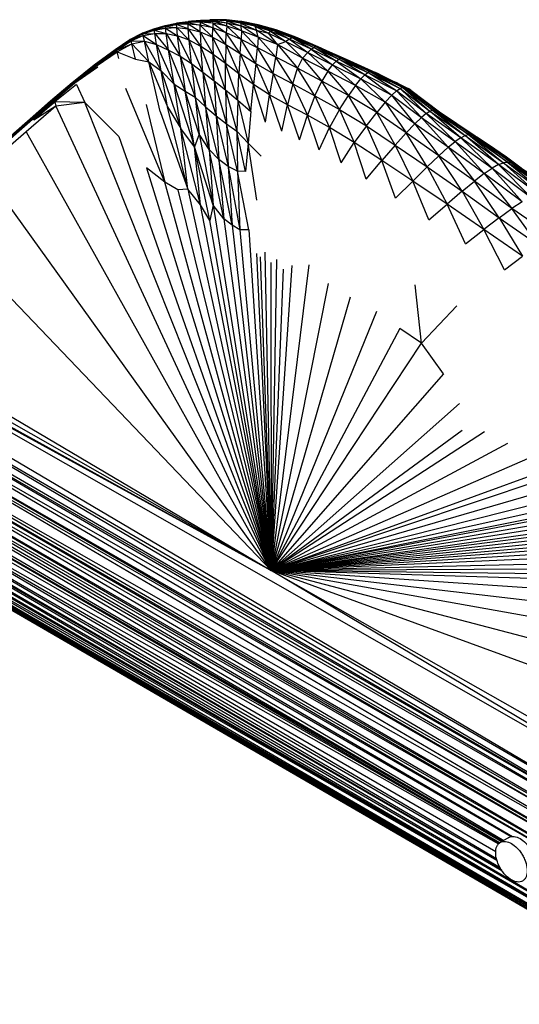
# Paper-space layout '_Isométrica' of a CAD drawing. Header units: millimetres. Extents: x -944 to 849, y -1018 to 47.
# Tile 17 of 35: x 341 to 464, y -328 to -84. Entities that reach past the tile are written whole.
import ezdxf

# ---------------------------------------------------------------- set-up
doc = ezdxf.new("R2010")
doc.units = ezdxf.units.MM

psp = doc.layouts.new('_Isométrica')

# ---------------------------------------------------------------- linework, layer by layer
at = {"color": 7, "linetype": 'Continuous', "lineweight": 25}
for p, q in [((377.69, -85.56), (379.65, -85.13)), ((382.53, -84.78), (379.64, -85.15)), ((379.64, -85.23), (382.51, -84.94)), ((382.51, -84.94), (379.64, -85.15)), ((379.64, -85.15), (379.65, -85.13)), ((379.65, -85.13), (382.56, -84.73)), ((382.53, -84.78), (379.65, -85.13)), ((382.51, -84.94), (382.5, -85.37)), ((382.51, -84.94), (382.53, -84.78)), ((385.47, -84.91), (382.51, -84.94)), ((382.51, -84.94), (385.44, -85.62)), ((385.51, -84.61), (382.53, -84.78)), ((382.53, -84.78), (382.56, -84.73)), ((385.47, -84.91), (382.53, -84.78)), ((385.53, -84.49), (382.56, -84.73)), ((382.56, -84.73), (385.51, -84.61)), ((385.56, -84.46), (383.33, -84.67)), ((385.47, -84.91), (385.44, -85.62)), ((385.47, -84.91), (385.51, -84.61)), ((385.47, -84.91), (388.56, -86.29)), ((388.61, -85.18), (385.47, -84.91)), ((385.53, -84.49), (385.51, -84.61)), ((388.61, -85.18), (385.51, -84.61)), ((385.51, -84.61), (388.65, -84.65)), ((388.67, -84.4), (385.53, -84.49)), ((385.53, -84.49), (385.56, -84.46)), ((385.53, -84.49), (388.65, -84.65)), ((385.56, -84.46), (388.67, -84.3)), ((388.67, -84.4), (385.56, -84.46)), ((388.71, -84.29), (387.87, -84.34)), ((388.61, -85.18), (388.65, -84.65)), ((388.67, -84.4), (388.65, -84.65)), ((392.01, -85.88), (388.65, -84.65)), ((388.65, -84.65), (392.02, -85.04)), ((388.71, -84.29), (388.67, -84.3)), ((388.67, -84.4), (388.67, -84.3)), ((391.98, -84.59), (388.67, -84.3)), ((388.67, -84.3), (391.95, -84.38)), ((388.67, -84.4), (392.02, -85.04)), ((391.98, -84.59), (388.67, -84.4)), ((388.71, -84.29), (391.95, -84.38)), ((392, -84.32), (388.71, -84.29)), ((392, -84.32), (391.95, -84.38)), ((391.98, -84.59), (391.95, -84.38)), ((395.45, -85.11), (391.95, -84.38)), ((391.95, -84.38), (395.4, -84.79)), ((391.98, -84.59), (392.02, -85.04)), ((391.98, -84.59), (395.63, -85.81)), ((395.45, -85.11), (391.98, -84.59)), ((392, -84.32), (395.4, -84.79)), ((395.53, -84.71), (392, -84.32)), ((392.01, -85.88), (392.02, -85.04)), ((395.7, -87.07), (392.02, -85.04)), ((392.02, -85.04), (395.63, -85.81)), ((395.53, -84.71), (395.4, -84.79)), ((395.45, -85.11), (395.4, -84.79)), ((398.99, -85.89), (395.4, -84.79)), ((395.4, -84.79), (399.13, -85.58)), ((395.45, -85.11), (395.63, -85.81)), ((395.45, -85.11), (399.38, -86.84)), ((398.99, -85.89), (395.45, -85.11)), ((395.53, -84.71), (399.13, -85.58)), ((399.42, -85.49), (395.53, -84.71)), ((395.79, -84.75), (395.53, -84.71)), ((395.79, -84.75), (399.42, -85.49)), ((399.78, -85.54), (395.79, -84.75)), ((371.14, -87.6), (373.99, -86.55)), ((371.14, -87.6), (374.02, -86.57)), ((371.18, -87.6), (374.02, -86.57)), ((371.18, -87.6), (374.07, -86.64)), ((371.24, -87.65), (374.07, -86.64)), ((371.24, -87.65), (374.13, -86.87)), ((371.31, -87.78), (374.13, -86.87)), ((373.99, -86.55), (376.79, -85.75)), ((373.99, -86.55), (376.81, -85.79)), ((374.02, -86.57), (373.99, -86.55)), ((374.02, -86.57), (376.81, -85.79)), ((374.02, -86.57), (376.84, -85.93)), ((374.07, -86.64), (374.02, -86.57)), ((374.07, -86.64), (376.84, -85.93)), ((374.07, -86.64), (376.9, -86.35)), ((374.13, -86.87), (374.07, -86.64)), ((374.13, -86.87), (376.9, -86.35)), ((374.26, -87.66), (374.13, -86.87)), ((374.13, -86.87), (377.05, -87.69)), ((376.79, -85.75), (379.64, -85.15)), ((376.79, -85.75), (379.64, -85.23)), ((376.81, -85.79), (376.79, -85.75)), ((376.81, -85.79), (379.64, -85.23)), ((379.65, -85.49), (376.81, -85.79)), ((376.84, -85.93), (376.81, -85.79)), ((376.84, -85.93), (379.65, -85.49)), ((376.9, -86.35), (376.84, -85.93)), ((376.84, -85.93), (379.7, -86.21)), ((376.9, -86.35), (379.7, -86.21)), ((377.05, -87.69), (376.9, -86.35)), ((376.9, -86.35), (379.87, -88.24)), ((379.64, -85.23), (379.64, -85.15)), ((379.65, -85.49), (379.64, -85.23)), ((382.5, -85.37), (379.64, -85.23)), ((382.5, -85.37), (379.65, -85.49)), ((379.7, -86.21), (379.65, -85.49)), ((382.54, -86.51), (379.65, -85.49)), ((379.87, -88.24), (379.7, -86.21)), ((379.7, -86.21), (382.74, -89.37)), ((379.7, -86.21), (382.54, -86.51)), ((382.54, -86.51), (382.5, -85.37)), ((385.48, -87.29), (382.5, -85.37)), ((385.44, -85.62), (382.5, -85.37)), ((382.54, -86.51), (385.48, -87.29)), ((382.54, -86.51), (385.66, -90.93)), ((382.74, -89.37), (382.54, -86.51)), ((385.48, -87.29), (385.44, -85.62)), ((388.55, -88.59), (385.44, -85.62)), ((388.56, -86.29), (385.44, -85.62)), ((385.48, -87.29), (388.55, -88.59)), ((385.48, -87.29), (388.64, -92.87)), ((385.48, -87.29), (385.66, -90.93)), ((388.55, -88.59), (388.56, -86.29)), ((388.61, -85.18), (388.56, -86.29)), ((391.81, -90.45), (388.56, -86.29)), ((391.92, -87.51), (388.56, -86.29)), ((388.61, -85.18), (391.92, -87.51)), ((392.01, -85.88), (388.61, -85.18)), ((391.81, -90.45), (391.92, -87.51)), ((392.01, -85.88), (391.92, -87.51)), ((395.33, -92.67), (391.92, -87.51)), ((395.58, -89.21), (391.92, -87.51)), ((392.01, -85.88), (395.58, -89.21)), ((395.7, -87.07), (392.01, -85.88)), ((395.7, -87.07), (395.58, -89.21)), ((395.7, -87.07), (395.63, -85.81)), ((399.78, -88.6), (395.63, -85.81)), ((395.63, -85.81), (399.38, -86.84)), ((395.7, -87.07), (399.61, -91.22)), ((399.78, -88.6), (395.7, -87.07)), ((398.99, -85.89), (399.13, -85.58)), ((398.99, -85.89), (399.38, -86.84)), ((398.99, -85.89), (402.38, -87.61)), ((402.87, -87.12), (398.99, -85.89)), ((399.42, -85.49), (399.13, -85.58)), ((402.87, -87.12), (399.13, -85.58)), ((399.13, -85.58), (403.34, -86.85)), ((399.78, -88.6), (399.38, -86.84)), ((404.58, -90.39), (399.38, -86.84)), ((399.38, -86.84), (402.38, -87.61)), ((399.42, -85.49), (403.34, -86.85)), ((403.77, -86.75), (399.42, -85.49)), ((399.78, -85.54), (399.42, -85.49)), ((399.78, -85.54), (403.77, -86.75)), ((404.2, -86.79), (399.78, -85.54)), ((402.87, -87.12), (402.38, -87.61)), ((402.87, -87.12), (403.34, -86.85)), ((402.87, -87.12), (406.59, -89.67)), ((407.51, -89.06), (402.87, -87.12)), ((403.77, -86.75), (403.34, -86.85)), ((407.51, -89.06), (403.34, -86.85)), ((403.34, -86.85), (408.14, -88.72)), ((403.77, -86.75), (408.14, -88.72)), ((408.65, -88.59), (403.77, -86.75)), ((404.2, -86.79), (403.77, -86.75)), ((404.2, -86.79), (408.65, -88.59)), ((409.13, -88.62), (404.2, -86.79)), ((404.2, -86.79), (404.67, -86.94)), ((404.67, -86.94), (409.13, -88.62)), ((404.67, -86.94), (409.62, -88.79)), ((364.46, -91.68), (368.09, -89.19)), ((364.5, -91.65), (368.14, -89.19)), ((364.5, -91.65), (368.09, -89.19)), ((364.57, -91.65), (368.14, -89.19)), ((364.57, -91.65), (368.21, -89.23)), ((364.65, -91.68), (368.21, -89.23)), ((364.65, -91.68), (368.3, -89.31)), ((364.74, -91.74), (368.3, -89.31)), ((364.74, -91.74), (368.4, -89.51)), ((364.84, -91.85), (368.4, -89.51)), ((368.09, -89.19), (371.18, -87.6)), ((368.09, -89.19), (371.14, -87.6)), ((368.14, -89.19), (368.09, -89.19)), ((368.14, -89.19), (371.18, -87.6)), ((368.14, -89.19), (371.24, -87.65)), ((368.21, -89.23), (368.14, -89.19)), ((368.21, -89.23), (371.24, -87.65)), ((368.21, -89.23), (371.31, -87.78)), ((368.3, -89.31), (368.21, -89.23)), ((368.3, -89.31), (371.31, -87.78)), ((368.3, -89.31), (371.42, -88.19)), ((368.4, -89.51), (368.3, -89.31)), ((368.4, -89.51), (371.42, -88.19)), ((368.61, -90.27), (368.4, -89.51)), ((368.4, -89.51), (371.69, -89.63)), ((368.61, -90.27), (371.69, -89.63)), ((371.18, -87.6), (371.14, -87.6)), ((371.24, -87.65), (371.18, -87.6)), ((371.31, -87.78), (371.24, -87.65)), ((371.31, -87.78), (374.26, -87.66)), ((371.42, -88.19), (371.31, -87.78)), ((371.42, -88.19), (374.26, -87.66)), ((371.69, -89.63), (371.42, -88.19)), ((371.42, -88.19), (374.69, -90.38)), ((371.69, -89.63), (375.87, -96.91)), ((371.69, -89.63), (374.69, -90.38)), ((372.77, -94.72), (371.69, -89.63)), ((374.26, -87.66), (377.65, -91.78)), ((374.26, -87.66), (377.05, -87.69)), ((374.69, -90.38), (374.26, -87.66)), ((377.05, -87.69), (380.49, -93.27)), ((377.05, -87.69), (379.87, -88.24)), ((377.65, -91.78), (377.05, -87.69)), ((383.3, -95.09), (379.87, -88.24)), ((382.74, -89.37), (379.87, -88.24)), ((380.49, -93.27), (379.87, -88.24)), ((386.11, -97.23), (382.74, -89.37)), ((385.66, -90.93), (382.74, -89.37)), ((383.3, -95.09), (382.74, -89.37)), ((388.55, -88.59), (391.81, -90.45)), ((388.55, -88.59), (391.73, -95.14)), ((388.55, -88.59), (388.64, -92.87)), ((395.33, -92.67), (395.58, -89.21)), ((399.19, -95.07), (395.58, -89.21)), ((399.61, -91.22), (395.58, -89.21)), ((399.78, -88.6), (399.61, -91.22)), ((399.78, -88.6), (404.17, -93.51)), ((404.58, -90.39), (399.78, -88.6)), ((404.58, -90.39), (402.38, -87.61)), ((402.38, -87.61), (406.59, -89.67)), ((404.58, -90.39), (406.59, -89.67)), ((407.51, -89.06), (406.59, -89.67)), ((410.77, -93.79), (406.59, -89.67)), ((406.59, -89.67), (412.02, -92.41)), ((407.51, -89.06), (408.14, -88.72)), ((407.51, -89.06), (412.02, -92.41)), ((412.91, -91.6), (407.51, -89.06)), ((408.65, -88.59), (408.14, -88.72)), ((412.91, -91.6), (408.14, -88.72)), ((408.14, -88.72), (413.57, -91.16)), ((408.65, -88.59), (413.57, -91.16)), ((414.12, -90.99), (408.65, -88.59)), ((409.13, -88.62), (408.65, -88.59)), ((409.13, -88.62), (414.12, -90.99)), ((414.64, -91.02), (409.13, -88.62)), ((409.13, -88.62), (409.62, -88.79)), ((409.62, -88.79), (414.64, -91.02)), ((409.62, -88.79), (415.18, -91.2)), ((359.28, -95.47), (364.5, -91.65)), ((359.28, -95.47), (364.46, -91.68)), ((359.35, -95.42), (364.57, -91.65)), ((359.35, -95.42), (364.5, -91.65)), ((359.45, -95.4), (364.57, -91.65)), ((359.45, -95.4), (364.65, -91.68)), ((359.56, -95.4), (364.65, -91.68)), ((359.56, -95.4), (364.74, -91.74)), ((359.69, -95.43), (364.74, -91.74)), ((359.69, -95.43), (364.84, -91.85)), ((359.83, -95.49), (364.84, -91.85)), ((359.83, -95.49), (364.98, -92.2)), ((359.98, -95.6), (364.98, -92.2)), ((364.5, -91.65), (364.46, -91.68)), ((364.57, -91.65), (364.5, -91.65)), ((364.65, -91.68), (364.57, -91.65)), ((364.74, -91.74), (364.65, -91.68)), ((364.84, -91.85), (364.74, -91.74)), ((364.84, -91.85), (368.61, -90.27)), ((364.98, -92.2), (364.84, -91.85)), ((364.98, -92.2), (368.61, -90.27)), ((365.37, -93.87), (364.98, -92.2)), ((364.98, -92.2), (369.48, -94.03)), ((369.48, -94.03), (368.61, -90.27)), ((368.61, -90.27), (372.77, -94.72)), ((374.69, -90.38), (379.08, -100.22)), ((374.69, -90.38), (377.65, -91.78)), ((375.87, -96.91), (374.69, -90.38)), ((377.65, -91.78), (381.77, -101.95)), ((377.65, -91.78), (380.49, -93.27)), ((379.08, -100.22), (377.65, -91.78)), ((386.11, -97.23), (385.66, -90.93)), ((388.91, -99.38), (385.66, -90.93)), ((388.64, -92.87), (385.66, -90.93)), ((391.81, -90.45), (391.73, -95.14)), ((391.81, -90.45), (395.33, -92.67)), ((391.81, -90.45), (395.03, -97.69)), ((399.19, -95.07), (399.61, -91.22)), ((403.47, -97.54), (399.61, -91.22)), ((404.17, -93.51), (399.61, -91.22)), ((404.58, -90.39), (404.17, -93.51)), ((404.58, -90.39), (409.48, -96.29)), ((410.77, -93.79), (404.58, -90.39)), ((410.77, -93.79), (412.02, -92.41)), ((412.91, -91.6), (412.02, -92.41)), ((416.97, -97.04), (412.02, -92.41)), ((412.02, -92.41), (418.16, -95.48)), ((412.91, -91.6), (413.57, -91.16)), ((412.91, -91.6), (418.16, -95.48)), ((419.05, -94.55), (412.91, -91.6)), ((414.12, -90.99), (413.57, -91.16)), ((419.05, -94.55), (413.57, -91.16)), ((413.57, -91.16), (419.74, -94.05)), ((414.12, -90.99), (419.74, -94.05)), ((420.32, -93.86), (414.12, -90.99)), ((414.64, -91.02), (414.12, -90.99)), ((414.64, -91.02), (420.32, -93.86)), ((420.88, -93.87), (414.64, -91.02)), ((414.64, -91.02), (415.18, -91.2)), ((415.18, -91.2), (421.49, -94.07)), ((415.18, -91.2), (420.88, -93.87)), ((369.48, -94.03), (372.77, -94.72)), ((375.61, -106.97), (372.77, -94.72)), ((372.77, -94.72), (377.4, -105.79)), ((372.77, -94.72), (375.87, -96.91)), ((380.49, -93.27), (383.3, -95.09)), ((380.49, -93.27), (384.21, -103.41)), ((380.49, -93.27), (381.77, -101.95)), ((391.75, -101.62), (388.64, -92.87)), ((391.73, -95.14), (388.64, -92.87)), ((388.91, -99.38), (388.64, -92.87)), ((395.33, -92.67), (395.03, -97.69)), ((395.33, -92.67), (399.19, -95.07)), ((395.33, -92.67), (398.63, -100.33)), ((403.47, -97.54), (404.17, -93.51)), ((408.32, -100.16), (404.17, -93.51)), ((409.48, -96.29), (404.17, -93.51)), ((410.77, -93.79), (409.48, -96.29)), ((410.77, -93.79), (415.49, -99.5)), ((416.97, -97.04), (410.77, -93.79)), ((419.05, -94.55), (418.16, -95.48)), ((419.05, -94.55), (419.74, -94.05)), ((419.05, -94.55), (425.15, -98.91)), ((426.11, -97.91), (419.05, -94.55)), ((420.32, -93.86), (419.74, -94.05)), ((426.11, -97.91), (419.74, -94.05)), ((419.74, -94.05), (426.85, -97.37)), ((420.32, -93.86), (426.85, -97.37)), ((427.48, -97.15), (420.32, -93.86)), ((420.88, -93.87), (420.32, -93.86)), ((420.88, -93.87), (427.48, -97.15)), ((428.09, -97.16), (420.88, -93.87)), ((420.88, -93.87), (421.49, -94.07)), ((421.49, -94.07), (428.78, -97.36)), ((421.49, -94.07), (428.09, -97.16)), ((353.76, -99.86), (359.35, -95.42)), ((353.76, -99.86), (359.28, -95.47)), ((353.85, -99.8), (359.45, -95.4)), ((353.85, -99.8), (359.35, -95.42)), ((353.96, -99.77), (359.56, -95.4)), ((353.96, -99.77), (359.45, -95.4)), ((354.08, -99.76), (359.56, -95.4)), ((354.08, -99.76), (359.69, -95.43)), ((354.22, -99.78), (359.69, -95.43)), ((354.22, -99.78), (359.83, -95.49)), ((354.37, -99.82), (359.83, -95.49)), ((354.37, -99.82), (359.98, -95.6)), ((354.53, -99.89), (359.98, -95.6)), ((354.53, -99.89), (360.17, -95.96)), ((359.35, -95.42), (359.28, -95.47)), ((359.45, -95.4), (359.35, -95.42)), ((359.56, -95.4), (359.45, -95.4)), ((359.69, -95.43), (359.56, -95.4)), ((359.83, -95.49), (359.69, -95.43)), ((377.4, -105.79), (375.87, -96.91)), ((375.87, -96.91), (380.67, -111.19)), ((375.87, -96.91), (379.08, -100.22)), ((383.3, -95.09), (386.11, -97.23)), ((383.3, -95.09), (386.82, -105.83)), ((383.3, -95.09), (384.21, -103.41)), ((386.11, -97.23), (386.82, -105.83)), ((386.11, -97.23), (389.4, -108.04)), ((386.11, -97.23), (388.91, -99.38)), ((394.74, -104.17), (391.73, -95.14)), ((395.03, -97.69), (391.73, -95.14)), ((391.75, -101.62), (391.73, -95.14)), ((399.19, -95.07), (398.63, -100.33)), ((399.19, -95.07), (403.47, -97.54)), ((399.19, -95.07), (402.6, -102.86)), ((408.32, -100.16), (409.48, -96.29)), ((413.8, -103.1), (409.48, -96.29)), ((415.49, -99.5), (409.48, -96.29)), ((416.97, -97.04), (415.49, -99.5)), ((416.97, -97.04), (418.16, -95.48)), ((416.97, -97.04), (422.08, -103.02)), ((423.83, -100.55), (416.97, -97.04)), ((423.83, -100.55), (418.16, -95.48)), ((418.16, -95.48), (425.15, -98.91)), ((427.48, -97.15), (426.85, -97.37)), ((427.48, -97.15), (434.84, -101.25)), ((435.55, -101), (427.48, -97.15)), ((428.09, -97.16), (427.48, -97.15)), ((428.09, -97.16), (435.55, -101)), ((436.19, -101.02), (428.09, -97.16)), ((428.09, -97.16), (428.78, -97.36)), ((388.91, -99.38), (389.4, -108.04)), ((388.91, -99.38), (391.96, -109.98)), ((388.91, -99.38), (391.75, -101.62)), ((394.74, -104.17), (395.03, -97.69)), ((398, -106.99), (395.03, -97.69)), ((398.63, -100.33), (395.03, -97.69)), ((403.47, -97.54), (402.6, -102.86)), ((403.47, -97.54), (408.32, -100.16)), ((403.47, -97.54), (407.02, -105.3)), ((413.8, -103.1), (415.49, -99.5)), ((419.92, -106.48), (415.49, -99.5)), ((422.08, -103.02), (415.49, -99.5)), ((423.83, -100.55), (425.15, -98.91)), ((426.11, -97.91), (425.15, -98.91)), ((431.19, -104.7), (425.15, -98.91)), ((425.15, -98.91), (432.78, -102.96)), ((426.11, -97.91), (426.85, -97.37)), ((426.11, -97.91), (432.78, -102.96)), ((433.96, -101.86), (426.11, -97.91)), ((433.96, -101.86), (426.85, -97.37)), ((426.85, -97.37), (434.84, -101.25)), ((428.78, -97.36), (436.83, -101.26)), ((428.78, -97.36), (436.19, -101.02)), ((429.65, -97.75), (428.78, -97.36)), ((429.65, -97.75), (436.83, -101.26)), ((348.42, -104.38), (353.85, -99.8)), ((348.42, -104.38), (353.76, -99.86)), ((348.52, -104.31), (353.96, -99.77)), ((348.52, -104.31), (353.85, -99.8)), ((348.63, -104.28), (354.08, -99.76)), ((348.63, -104.28), (353.96, -99.77)), ((348.76, -104.26), (354.08, -99.76)), ((348.76, -104.26), (354.22, -99.78)), ((348.9, -104.28), (354.22, -99.78)), ((348.9, -104.28), (354.37, -99.82)), ((349.06, -104.32), (354.37, -99.82)), ((349.06, -104.32), (354.53, -99.89)), ((349.23, -104.38), (354.53, -99.89)), ((354.93, -100.27), (349.58, -104.58)), ((353.85, -99.8), (353.76, -99.86)), ((353.96, -99.77), (353.85, -99.8)), ((354.08, -99.76), (353.96, -99.77)), ((354.22, -99.78), (354.08, -99.76)), ((354.37, -99.82), (354.22, -99.78)), ((354.93, -100.27), (356.96, -104.72)), ((376.7, -124.4), (367.09, -101.29)), ((379.08, -100.22), (384.03, -115.73)), ((379.08, -100.22), (381.77, -101.95)), ((380.67, -111.19), (379.08, -100.22)), ((385.24, -112.6), (381.77, -101.95)), ((384.03, -115.73), (381.77, -101.95)), ((381.77, -101.95), (384.21, -103.41)), ((391.75, -101.62), (394.74, -104.17)), ((391.75, -101.62), (394.53, -111.84)), ((391.75, -101.62), (391.96, -109.98)), ((398, -106.99), (398.63, -100.33)), ((401.61, -109.63), (398.63, -100.33)), ((402.6, -102.86), (398.63, -100.33)), ((408.32, -100.16), (407.02, -105.3)), ((408.32, -100.16), (411.95, -107.89)), ((408.32, -100.16), (413.8, -103.1)), ((423.83, -100.55), (422.08, -103.02)), ((431.19, -104.7), (423.83, -100.55)), ((423.83, -100.55), (429.1, -107.18)), ((433.96, -101.86), (432.78, -102.96)), ((434.31, -100.03), (433.91, -99.84)), ((433.96, -101.86), (434.84, -101.25)), ((441.3, -107.43), (433.96, -101.86)), ((433.96, -101.86), (440.11, -108.42)), ((434.31, -100.03), (434.35, -100.05)), ((435.55, -101), (434.84, -101.25)), ((441.3, -107.43), (434.84, -101.25)), ((434.84, -101.25), (442.22, -106.89)), ((442.97, -106.69), (435.55, -101)), ((435.55, -101), (442.22, -106.89)), ((436.19, -101.02), (435.55, -101)), ((443.63, -106.72), (436.19, -101.02)), ((436.19, -101.02), (442.97, -106.69)), ((436.19, -101.02), (436.83, -101.26)), ((436.83, -101.26), (444.23, -106.91)), ((436.83, -101.26), (443.63, -106.72)), ((437.52, -101.7), (436.83, -101.26)), ((437.52, -101.7), (444.23, -106.91)), ((437.52, -101.7), (444.58, -107.07)), ((343.42, -108.84), (348.42, -104.38)), ((343.44, -108.83), (348.52, -104.31)), ((343.46, -108.81), (348.63, -104.28)), ((343.46, -108.81), (348.52, -104.31)), ((343.56, -108.77), (348.76, -104.26)), ((343.56, -108.77), (348.63, -104.28)), ((343.67, -108.75), (348.76, -104.26)), ((343.67, -108.75), (348.9, -104.28)), ((343.79, -108.77), (348.9, -104.28)), ((343.79, -108.77), (349.06, -104.32)), ((343.93, -108.82), (349.06, -104.32)), ((343.93, -108.82), (349.23, -104.38)), ((344.08, -108.89), (349.23, -104.38)), ((344.08, -108.89), (349.4, -104.46)), ((344.23, -108.98), (349.58, -104.58)), ((349.58, -104.58), (344.37, -109.1)), ((348.52, -104.31), (348.42, -104.38)), ((348.63, -104.28), (348.52, -104.31)), ((348.76, -104.26), (348.63, -104.28)), ((348.9, -104.28), (348.76, -104.26)), ((349.06, -104.32), (348.9, -104.28)), ((349.58, -104.58), (349.77, -105.67)), ((356.96, -104.72), (349.58, -104.58)), ((384.21, -103.41), (385.24, -112.6)), ((387.68, -116.32), (384.21, -103.41)), ((384.21, -103.41), (386.82, -105.83)), ((394.74, -104.17), (394.53, -111.84)), ((394.74, -104.17), (397.33, -114.77)), ((394.74, -104.17), (398, -106.99)), ((401.61, -109.63), (402.6, -102.86)), ((405.61, -111.86), (402.6, -102.86)), ((407.02, -105.3), (402.6, -102.86)), ((413.8, -103.1), (411.95, -107.89)), ((413.8, -103.1), (419.92, -106.48)), ((413.8, -103.1), (417.44, -110.94)), ((419.92, -106.48), (422.08, -103.02)), ((426.52, -110.49), (422.08, -103.02)), ((429.1, -107.18), (422.08, -103.02)), ((431.19, -104.7), (432.78, -102.96)), ((438.5, -109.98), (432.78, -102.96)), ((432.78, -102.96), (440.11, -108.42)), ((349.77, -105.67), (342.47, -112.01)), ((349.77, -105.67), (344.37, -109.1)), ((356.96, -104.72), (349.77, -105.67)), ((349.77, -105.67), (402.99, -220.4)), ((402.99, -220.4), (356.96, -104.72)), ((365.41, -113.16), (356.96, -104.72)), ((372.14, -105.27), (376.7, -124.4)), ((375.61, -106.97), (382.38, -126.16)), ((382.38, -126.16), (377.4, -105.79)), ((377.4, -105.79), (380.67, -111.19)), ((386.82, -105.83), (387.68, -116.32)), ((390.11, -118.79), (386.82, -105.83)), ((386.82, -105.83), (389.4, -108.04)), ((398, -106.99), (397.33, -114.77)), ((405.61, -111.86), (407.02, -105.3)), ((410.01, -113.96), (407.02, -105.3)), ((411.95, -107.89), (407.02, -105.3)), ((419.92, -106.48), (417.44, -110.94)), ((419.92, -106.48), (426.52, -110.49)), ((419.92, -106.48), (423.53, -114.65)), ((431.19, -104.7), (429.1, -107.18)), ((438.5, -109.98), (431.19, -104.7)), ((431.19, -104.7), (436.37, -112.23)), ((441.3, -107.43), (442.22, -106.89)), ((442.97, -106.69), (442.22, -106.89)), ((449.85, -113.45), (442.22, -106.89)), ((442.22, -106.89), (450.92, -112.94)), ((451.8, -112.75), (442.97, -106.69)), ((442.97, -106.69), (450.92, -112.94)), ((443.63, -106.72), (442.97, -106.69)), ((452.56, -112.77), (443.63, -106.72)), ((443.63, -106.72), (451.8, -112.75)), ((443.63, -106.72), (444.23, -106.91)), ((444.23, -106.91), (453.15, -112.91)), ((444.23, -106.91), (452.56, -112.77)), ((444.58, -107.07), (444.23, -106.91)), ((332.61, -118.26), (343.46, -108.81)), ((332.7, -118.21), (343.56, -108.77)), ((332.7, -118.21), (343.46, -108.81)), ((332.82, -118.17), (343.67, -108.75)), ((332.82, -118.17), (343.56, -108.77)), ((332.95, -118.16), (343.67, -108.75)), ((332.95, -118.16), (343.79, -108.77)), ((333.11, -118.17), (343.79, -108.77)), ((333.11, -118.17), (343.93, -108.82)), ((333.27, -118.2), (343.93, -108.82)), ((333.27, -118.2), (344.08, -108.89)), ((333.45, -118.25), (344.08, -108.89)), ((343.56, -108.77), (343.46, -108.81)), ((343.67, -108.75), (343.56, -108.77)), ((343.79, -108.77), (343.67, -108.75)), ((343.93, -108.82), (343.79, -108.77)), ((389.4, -108.04), (392.41, -120.53)), ((389.4, -108.04), (391.96, -109.98)), ((389.4, -108.04), (390.11, -118.79)), ((410.01, -113.96), (411.95, -107.89)), ((414.84, -116.4), (411.95, -107.89)), ((417.44, -110.94), (411.95, -107.89)), ((426.52, -110.49), (429.1, -107.18)), ((433.65, -115.25), (429.1, -107.18)), ((436.37, -112.23), (429.1, -107.18)), ((438.5, -109.98), (440.11, -108.42)), ((441.3, -107.43), (440.11, -108.42)), ((446.73, -115.82), (440.11, -108.42)), ((440.11, -108.42), (448.49, -114.37)), ((449.85, -113.45), (441.3, -107.43)), ((441.3, -107.43), (448.49, -114.37)), ((444.58, -107.07), (453.15, -112.91)), ((444.58, -107.07), (453.39, -112.98)), ((385.58, -130.07), (380.67, -111.19)), ((384.03, -115.73), (380.67, -111.19)), ((382.38, -126.16), (380.67, -111.19)), ((391.96, -109.98), (392.41, -120.53)), ((394.69, -121.73), (391.96, -109.98)), ((391.96, -109.98), (394.53, -111.84)), ((394.53, -111.84), (394.69, -121.73)), ((396.68, -121.8), (394.53, -111.84)), ((394.53, -111.84), (397.33, -114.77)), ((414.84, -116.4), (417.44, -110.94)), ((420.26, -119.64), (417.44, -110.94)), ((423.53, -114.65), (417.44, -110.94)), ((426.52, -110.49), (423.53, -114.65)), ((426.52, -110.49), (430.33, -119.06)), ((426.52, -110.49), (433.65, -115.25)), ((438.5, -109.98), (436.37, -112.23)), ((446.73, -115.82), (438.5, -109.98)), ((438.5, -109.98), (444.45, -117.89)), ((342.47, -112.01), (331.78, -121.24)), ((342.47, -112.01), (402.99, -220.4)), ((365.41, -113.16), (402.99, -220.4)), ((385.24, -112.6), (384.03, -115.73)), ((387.68, -116.32), (385.24, -112.6)), ((385.24, -112.6), (388.68, -130.11)), ((433.65, -115.25), (436.37, -112.23)), ((441.55, -120.66), (436.37, -112.23)), ((444.45, -117.89), (436.37, -112.23)), ((449.85, -113.45), (448.49, -114.37)), ((449.85, -113.45), (450.92, -112.94)), ((459.15, -120.1), (449.85, -113.45)), ((449.85, -113.45), (457.6, -120.93)), ((451.8, -112.75), (450.92, -112.94)), ((459.15, -120.1), (450.92, -112.94)), ((450.92, -112.94), (460.4, -119.67)), ((461.45, -119.54), (451.8, -112.75)), ((451.8, -112.75), (460.4, -119.67)), ((452.56, -112.77), (451.8, -112.75)), ((462.34, -119.64), (452.56, -112.77)), ((452.56, -112.77), (461.45, -119.54)), ((452.56, -112.77), (453.15, -112.91)), ((453.15, -112.91), (463.11, -119.91)), ((453.15, -112.91), (462.34, -119.64)), ((453.39, -112.98), (453.15, -112.91)), ((453.39, -112.98), (463.91, -120.37)), ((453.39, -112.98), (463.11, -119.91)), ((456.7, -115.18), (453.82, -113.28)), ((387.86, -133.94), (384.03, -115.73)), ((388.68, -130.11), (384.03, -115.73)), ((385.58, -130.07), (384.03, -115.73)), ((387.68, -116.32), (388.68, -130.11)), ((391.33, -133.51), (387.68, -116.32)), ((390.11, -118.79), (387.68, -116.32)), ((397.33, -114.77), (396.68, -121.8)), ((399.44, -128.91), (397.33, -114.77)), ((397.33, -114.77), (400.55, -118)), ((420.26, -119.64), (423.53, -114.65)), ((426.49, -123.65), (423.53, -114.65)), ((430.33, -119.06), (423.53, -114.65)), ((433.65, -115.25), (430.33, -119.06)), ((433.65, -115.25), (437.99, -124.15)), ((433.65, -115.25), (441.55, -120.66)), ((446.73, -115.82), (444.45, -117.89)), ((446.73, -115.82), (448.49, -114.37)), ((455.66, -122.25), (446.73, -115.82)), ((446.73, -115.82), (453.22, -124.15)), ((455.66, -122.25), (448.49, -114.37)), ((448.49, -114.37), (457.6, -120.93)), ((461.14, -118.27), (456.7, -115.18)), ((456.7, -115.18), (460.59, -118.04)), ((392.41, -120.53), (390.11, -118.79)), ((393.34, -135.07), (390.11, -118.79)), ((390.11, -118.79), (391.33, -133.51)), ((426.49, -123.65), (430.33, -119.06)), ((433.7, -128.38), (430.33, -119.06)), ((437.99, -124.15), (430.33, -119.06)), ((441.55, -120.66), (444.45, -117.89)), ((450.18, -126.68), (444.45, -117.89)), ((453.22, -124.15), (444.45, -117.89)), ((464.75, -120.93), (461.14, -118.27)), ((461.14, -118.27), (462.71, -119.53)), ((402.99, -220.4), (331.78, -121.24)), ((372.18, -120.9), (402.99, -220.4)), ((376.7, -124.4), (372.18, -120.9)), ((394.69, -121.73), (392.41, -120.53)), ((392.41, -120.53), (395.29, -136.18)), ((392.41, -120.53), (393.34, -135.07)), ((441.55, -120.66), (437.99, -124.15)), ((441.55, -120.66), (450.18, -126.68)), ((441.55, -120.66), (446.46, -129.87)), ((455.66, -122.25), (457.6, -120.93)), ((459.15, -120.1), (457.6, -120.93)), ((465.04, -129.27), (457.6, -120.93)), ((457.6, -120.93), (467.15, -128.13)), ((459.15, -120.1), (460.4, -119.67)), ((468.94, -127.41), (459.15, -120.1)), ((459.15, -120.1), (467.15, -128.13)), ((461.45, -119.54), (460.4, -119.67)), ((468.94, -127.41), (460.4, -119.67)), ((460.4, -119.67), (470.49, -127.04)), ((471.87, -126.96), (461.45, -119.54)), ((461.45, -119.54), (470.49, -127.04)), ((462.34, -119.64), (461.45, -119.54)), ((473.13, -127.13), (462.34, -119.64)), ((462.34, -119.64), (471.87, -126.96)), ((462.34, -119.64), (463.11, -119.91)), ((463.11, -119.91), (474.42, -127.58)), ((463.11, -119.91), (473.13, -127.13)), ((463.91, -120.37), (463.11, -119.91)), ((463.91, -120.37), (475.98, -128.37)), ((463.91, -120.37), (474.42, -127.58)), ((394.69, -121.73), (395.29, -136.18)), ((397.52, -136.21), (394.69, -121.73)), ((396.68, -121.8), (394.69, -121.73)), ((455.66, -122.25), (453.22, -124.15)), ((465.04, -129.27), (455.66, -122.25)), ((455.66, -122.25), (462.47, -130.95)), ((402.99, -220.4), (376.7, -124.4)), ((379.93, -126.35), (376.7, -124.4)), ((382.38, -126.16), (379.93, -126.35)), ((379.93, -126.35), (402.99, -220.4)), ((382.38, -126.16), (402.99, -220.4)), ((385.58, -130.07), (382.38, -126.16)), ((433.7, -128.38), (437.99, -124.15)), ((441.95, -133.75), (437.99, -124.15)), ((446.46, -129.87), (437.99, -124.15)), ((450.18, -126.68), (453.22, -124.15)), ((459.34, -133.24), (453.22, -124.15)), ((462.47, -130.95), (453.22, -124.15)), ((450.18, -126.68), (446.46, -129.87)), ((450.18, -126.68), (459.34, -133.24)), ((450.18, -126.68), (455.56, -136.15)), ((402.99, -220.4), (385.58, -130.07)), ((387.86, -133.94), (385.58, -130.07)), ((388.68, -130.11), (387.86, -133.94)), ((388.68, -130.11), (402.99, -220.4)), ((391.33, -133.51), (388.68, -130.11)), ((441.95, -133.75), (446.46, -129.87)), ((451.03, -139.69), (446.46, -129.87)), ((455.56, -136.15), (446.46, -129.87)), ((459.34, -133.24), (462.47, -130.95)), ((465.04, -129.27), (462.47, -130.95)), ((468.99, -139.95), (462.47, -130.95)), ((472.33, -137.81), (462.47, -130.95)), ((402.99, -220.4), (318.66, -132.16)), ((391.33, -133.51), (402.99, -220.4)), ((393.34, -135.07), (391.33, -133.51)), ((459.34, -133.24), (455.56, -136.15)), ((459.34, -133.24), (468.99, -139.95)), ((459.34, -133.24), (465.13, -142.69)), ((402.99, -220.4), (387.86, -133.94)), ((393.34, -135.07), (402.99, -220.4)), ((395.29, -136.18), (393.34, -135.07)), ((395.29, -136.18), (402.99, -220.4)), ((397.52, -136.21), (395.29, -136.18)), ((397.52, -136.21), (402.99, -220.4)), ((451.03, -139.69), (455.56, -136.15)), ((460.64, -146.06), (455.56, -136.15)), ((465.13, -142.69), (455.56, -136.15)), ((399.42, -142.03), (402.99, -220.4)), ((400.3, -142.87), (402.99, -220.4)), ((401.42, -141.75), (402.99, -220.4)), ((404.32, -143.5), (402.99, -220.4)), ((460.64, -146.06), (465.13, -142.69)), ((402.88, -144.26), (402.99, -220.4)), ((412.27, -144.84), (402.99, -220.4)), ((408.1, -145), (402.99, -220.4)), ((405.98, -145.96), (402.99, -220.4)), ((417.1, -149.48), (402.99, -220.4)), ((440.18, -164.19), (438.54, -149.8)), ((422.53, -152.87), (402.99, -220.4)), ((293.05, -155.34), (402.99, -220.4)), ((448.87, -154.98), (440.18, -164.19)), ((291.52, -156.8), (402.99, -220.4)), ((429.05, -156.4), (402.99, -220.4)), ((512.84, -285.68), (289.97, -158.45)), ((289.97, -158.45), (402.99, -220.4)), ((290.2, -158.19), (402.99, -220.4)), ((434.76, -160.55), (402.99, -220.4)), ((440.18, -164.19), (434.76, -160.55)), ((507.51, -292.38), (287.04, -162.11)), ((506.51, -293.98), (286.01, -163.61)), ((507.51, -292.38), (286.01, -163.61)), ((402.99, -220.4), (440.18, -164.19)), ((445.58, -171.78), (440.18, -164.19)), ((283.61, -167.52), (504.62, -297.48)), ((283.61, -167.52), (505.92, -295)), ((284.56, -166.04), (505.92, -295)), ((284.56, -166.04), (506.51, -293.98)), ((506.51, -293.98), (284.92, -165.44)), ((282.46, -169.64), (504.62, -297.48)), ((282.46, -169.64), (504.27, -298.22)), ((282.14, -170.35), (503.35, -300.36)), ((282.14, -170.35), (504.27, -298.22)), ((445.58, -171.78), (402.99, -220.4)), ((280.47, -174.65), (502.56, -302.51)), ((280.47, -174.65), (502.34, -303.18)), ((280.83, -173.56), (503.35, -300.36)), ((280.83, -173.56), (502.56, -302.51)), ((280.1, -175.89), (501.6, -305.78)), ((280.1, -175.89), (502.34, -303.18)), ((279.41, -178.75), (462.66, -286.1)), ((279.41, -178.75), (501.4, -306.65)), ((279.64, -177.72), (501.6, -305.78)), ((279.64, -177.72), (501.4, -306.65)), ((449.52, -179.15), (402.99, -220.4)), ((450.22, -185.81), (402.99, -220.4)), ((455.72, -186.1), (402.99, -220.4)), ((461.36, -189), (402.99, -220.4)), ((279.06, -191.04), (501.08, -319.66)), ((279.06, -191.04), (501.5, -321.16)), ((468.26, -191.99), (402.99, -220.4)), ((279.42, -192.51), (501.5, -321.16)), ((279.42, -192.51), (501.59, -321.42)), ((279.55, -192.91), (501.59, -321.42)), ((280.01, -194.08), (501.59, -321.42)), ((280.01, -194.08), (502.75, -323.83)), ((481.38, -194.09), (402.99, -220.4)), ((280.7, -195.31), (502.75, -323.83)), ((280.7, -195.31), (502.98, -324.18)), ((280.97, -195.7), (502.98, -324.18)), ((280.97, -195.7), (503.59, -325.01)), ((281.61, -196.49), (503.59, -325.01)), ((281.61, -196.49), (504.54, -326.04)), ((491.11, -194.76), (402.99, -220.4)), ((472.38, -195.09), (402.99, -220.4)), ((402.99, -220.4), (499.23, -196.09)), ((282.59, -197.41), (504.54, -326.04)), ((282.59, -197.41), (504.87, -326.33)), ((282.93, -197.66), (504.87, -326.33)), ((283.65, -198.14), (504.87, -326.33)), ((283.65, -198.14), (506.72, -327.55)), ((310.41, -198.01), (462.32, -286.13)), ((310.99, -198.69), (460.5, -287.05)), ((504.94, -197.73), (402.99, -220.4)), ((507.84, -199.4), (402.99, -220.4)), ((312.39, -201.3), (460.17, -287.24)), ((510.35, -199.98), (402.99, -220.4)), ((513.09, -201.32), (402.99, -220.4)), ((312.61, -202.25), (460.02, -287.32)), ((312.63, -202.36), (459.56, -287.62)), ((312.8, -203.47), (459.44, -287.77)), ((516.03, -202.65), (402.99, -220.4)), ((402.99, -220.4), (519.03, -203.9)), ((310.9, -206.5), (459.56, -293.79)), ((311.12, -206.38), (458.76, -291.92)), ((312.25, -205.51), (458.69, -291.54)), ((312.38, -205.29), (458.52, -289.84)), ((459.23, -288.01), (312.55, -204.96)), ((522.19, -205.1), (402.99, -220.4)), ((525.61, -206.32), (402.99, -220.4)), ((309.35, -207.32), (501.08, -319.66)), ((309.58, -207.26), (460.02, -294.46)), ((309.8, -207.14), (459.95, -294.36)), ((309.81, -207.13), (459.86, -294.24)), ((527.96, -207.71), (402.99, -220.4)), ((527.48, -209.39), (402.99, -220.4)), ((526.61, -211.12), (402.99, -220.4)), ((525.73, -212.9), (402.99, -220.4)), ((525.04, -214.96), (402.99, -220.4)), ((523.31, -217.49), (402.99, -220.4)), ((521.75, -219.83), (402.99, -220.4)), ((531.41, -267.34), (402.99, -220.4)), ((521.57, -251.54), (402.99, -220.4)), ((402.99, -220.4), (514.76, -283.87)), ((512.84, -285.68), (402.99, -220.4)), ((516.19, -240.55), (402.99, -220.4)), ((516.02, -233.59), (402.99, -220.4)), ((518.11, -228.14), (402.99, -220.4)), ((519.25, -223.98), (402.99, -220.4)), ((519.99, -221.77), (402.99, -220.4)), ((461.74, -286.33), (459.61, -287.56))]:
    psp.add_line(p, q, dxfattribs=at)
for points, knots in [([(461.73, -286.34), (461.94, -286.25), (462.33, -286.07), (463.25, -286.06), (464.48, -286.5), (465.73, -287.49), (466.63, -288.56), (467.25, -289.5), (467.71, -290.39), (467.9, -290.95), (467.97, -291.17)], [0, 0, 0, 0, 0.108389, 0.214567, 0.411809, 0.60905, 0.715228, 0.82366, 0.932091, 1, 1, 1, 1]), ([(458.47, -290.08), (458.47, -289.55), (458.56, -289.03), (458.84, -288.36), (458.96, -288.16), (459.25, -287.81), (459.42, -287.67), (459.8, -287.45), (460.01, -287.38), (460.46, -287.3), (460.69, -287.29), (461.41, -287.38), (461.9, -287.57), (462.82, -288.1), (463.32, -288.48), (464.03, -289.22), (464.27, -289.5), (464.71, -290.09), (464.92, -290.41), (465.3, -291.06), (465.47, -291.4), (465.76, -292.09), (465.88, -292.43), (466.17, -293.42), (466.25, -294.04), (466.25, -294.57)], [0, 0, 0, 0, 0.125, 0.125, 0.1875, 0.1875, 0.25, 0.25, 0.3125, 0.3125, 0.375, 0.375, 0.5, 0.5, 0.625, 0.625, 0.6875, 0.6875, 0.75, 0.75, 0.8125, 0.8125, 0.875, 0.875, 1, 1, 1, 1]), ([(466.25, -294.57), (466.25, -295.1), (466.17, -295.62), (465.88, -296.29), (465.76, -296.49), (465.47, -296.83), (465.3, -296.98), (464.92, -297.2), (464.71, -297.27), (464.27, -297.35), (464.03, -297.35), (463.32, -297.27), (462.82, -297.08), (461.9, -296.55), (461.41, -296.17), (460.69, -295.42), (460.46, -295.15), (460.01, -294.56), (459.8, -294.24), (459.42, -293.58), (459.25, -293.24), (458.96, -292.56), (458.84, -292.22), (458.56, -291.23), (458.47, -290.61), (458.47, -290.08)], [0, 0, 0, 0, 0.125, 0.125, 0.1875, 0.1875, 0.25, 0.25, 0.3125, 0.3125, 0.375, 0.375, 0.5, 0.5, 0.625, 0.625, 0.6875, 0.6875, 0.75, 0.75, 0.8125, 0.8125, 0.875, 0.875, 1, 1, 1, 1])]:
    psp.add_open_spline(points, degree=3, knots=knots, dxfattribs=at)

doc.saveas('drawing.dxf')
